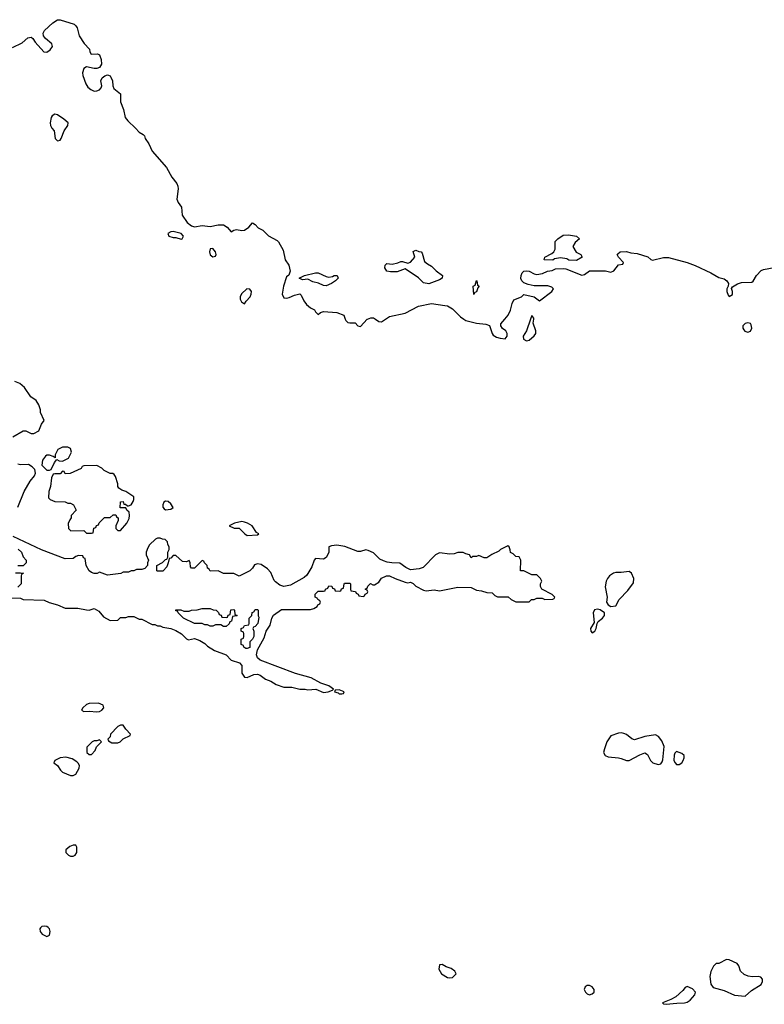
# Model space of a CAD drawing. Header units: inches. Extents: x 1861287 to 2052918, y 204622 to 437896.
# Tile 113 of 215: x 1950964 to 1956616, y 314798 to 322273. Entities that reach past the tile are written whole.
import ezdxf

# ---------------------------------------------------------------- set-up
doc = ezdxf.new("R2010")
doc.units = ezdxf.units.IN
doc.header["$MEASUREMENT"] = 0
doc.layers.add('B9351', color=7, linetype='Continuous')
doc.layers.add('B9352', color=7, linetype='Continuous')

msp = doc.modelspace()

# ---------------------------------------------------------------- linework, layer by layer
at = {"layer": 'B9351', "color": 5, "elevation": 140}
for points in [[(1953435.3, 320000), (1953438.8, 319990), (1953454.9, 319974.9), (1953470, 319970.4), (1953510.4, 319970.4), (1953530, 319948.2), (1953550, 319944.9), (1953601.3, 319998.7), (1953604.9, 320000)], [(1953664.6, 320000), (1953690, 319982), (1953710, 319979.1), (1953740.3, 320000)], [(1954334.2, 320000), (1954350, 319988.2), (1954432, 319970), (1954502.3, 319962.3), (1954530.6, 319950.6), (1954550, 319891), (1954559, 319879), (1954583, 319863), (1954610, 319854), (1954649.2, 319850.8), (1954665.2, 319870), (1954665.2, 319890), (1954654, 319910), (1954629.6, 319929.6), (1954615.3, 319950), (1954616.4, 319963.6), (1954647.3, 320000)], [(1954841.1, 320000), (1954810.4, 319910), (1954786, 319870), (1954787.9, 319847.9), (1954810, 319835.5), (1954830, 319840.4), (1954870, 319874), (1954881, 319890), (1954880.9, 319910), (1954861.2, 319970), (1954866.1, 320000)], [(1950912.9, 319107.1), (1950990, 319152), (1951010, 319152), (1951050, 319132), (1951070, 319132), (1951108.4, 319151.6), (1951130, 319202), (1951148.7, 319230), (1951122, 319290), (1951122, 319310), (1951110, 319348), (1951090, 319382), (1951048.7, 319410), (1951000.4, 319480.4), (1950966, 319510), (1950927.3, 319527.3)], [(1950950, 318571), (1950997, 318690), (1951042.9, 318770), (1951077, 318810), (1951082.7, 318830), (1951078.6, 318858.6), (1951058, 318878), (1951030, 318895.3), (1950970, 318894), (1950950, 318899)], [(1950903.6, 317883.6), (1950970, 317882), (1950990, 317872), (1951150, 317866), (1951187.5, 317847.5), (1951250.6, 317830.6), (1951310, 317806), (1951405.4, 317805.4), (1951471.6, 317791.6), (1951490, 317791.3), (1951530, 317802), (1951563.6, 317783.6), (1951599.6, 317739.6), (1951650, 317712), (1951710, 317714), (1951730, 317734), (1951770, 317734), (1951790, 317742), (1951830, 317742), (1951870, 317722), (1951890, 317722), (1951970, 317682), (1951990, 317682), (1952010, 317672), (1952030, 317671.3), (1952050, 317662), (1952110, 317651), (1952150, 317636), (1952192, 317610), (1952230, 317572), (1952245.4, 317565.4), (1952290, 317574.8), (1952330, 317561), (1952370, 317536), (1952390, 317516), (1952443.5, 317483.5), (1952530.5, 317450.5), (1952570, 317411.3), (1952632, 317390), (1952650.6, 317370.6), (1952651.3, 317311.3), (1952670, 317282), (1952690, 317278), (1952742, 317302), (1952770, 317304.7), (1952790, 317296), (1952830, 317266), (1952870, 317251), (1952910, 317224.7), (1952970, 317204.7), (1953030, 317204.7), (1953090, 317191), (1953130, 317191), (1953150, 317186), (1953211, 317191), (1953270, 317166), (1953306, 317170), (1953338, 317182), (1953346, 317190), (1953310, 317215.3), (1953250, 317235.3), (1953175.5, 317275.5), (1953058, 317310), (1952789.5, 317409.5), (1952769.4, 317429.4), (1952761.2, 317450), (1952768.7, 317490), (1952820.2, 317579.8), (1952835.3, 317630), (1952864.7, 317675.3), (1952879, 317730), (1952890, 317751), (1952950, 317794), (1953170, 317794), (1953196.4, 317803.6), (1953222, 317818), (1953226, 317830), (1953242, 317838), (1953246, 317850), (1953242, 317862), (1953226, 317870), (1953222, 317882), (1953206, 317890), (1953207.3, 317912.7), (1953230, 317934), (1953270, 317934), (1953282, 317938), (1953286, 317950), (1953302, 317958), (1953310, 317974), (1953332.7, 317972.7), (1953338, 317958), (1953352.7, 317952.7), (1953358, 317938), (1953390, 317934), (1953402, 317938), (1953407.3, 317952.7), (1953422, 317958), (1953426, 317990), (1953430, 317994), (1953470, 317994), (1953474, 317990), (1953474, 317950), (1953478, 317938), (1953512.7, 317932.7), (1953518, 317918), (1953532.7, 317912.7), (1953538, 317898), (1953570, 317894), (1953582, 317898), (1953587.3, 317912.7), (1953602, 317918), (1953606, 317930), (1953602, 317942), (1953586, 317950), (1953602, 317958), (1953607.3, 317972.7), (1953627.3, 317992.7), (1953643.6, 317983.6), (1953656.4, 317983.6), (1953690, 318002), (1953710, 318032), (1953748.4, 318051.6), (1953770, 318052), (1953814, 318030), (1953890, 318002), (1953910, 317998), (1953930, 318002), (1953950, 317992), (1953970, 317972), (1954030, 317942), (1954050, 317938), (1954110, 317944.7), (1954150, 317938), (1954290, 317964.7), (1954390, 317962), (1954430, 317942), (1954470, 317938), (1954510, 317924.7), (1954550, 317922), (1954570, 317902), (1954590, 317892), (1954671.6, 317891.6), (1954694, 317870), (1954730, 317854), (1954830, 317854), (1954848.4, 317871.6), (1954870, 317872), (1954890, 317882), (1954930, 317882), (1954950, 317872), (1955010, 317874), (1955022, 317878), (1955026, 317890), (1955006, 317910), (1954926, 317950), (1954918, 317970), (1954918, 317990), (1954926, 318010), (1954918, 318030), (1954890, 318058), (1954850, 318058), (1954790, 318088), (1954766, 318090), (1954768, 318170), (1954755.3, 318195.3), (1954730, 318198), (1954710, 318218), (1954688.9, 318228.9), (1954687.3, 318247.3), (1954678, 318270), (1954670, 318278), (1954614, 318250), (1954602, 318238), (1954547.1, 318212.9), (1954510, 318188), (1954490, 318188), (1954450, 318206), (1954430, 318198), (1954403.6, 318196.4), (1954390, 318188), (1954378, 318210), (1954350, 318217.2), (1954330, 318228.7), (1954290, 318228.7), (1954262.8, 318217.2), (1954230, 318215.1), (1954150, 318226), (1954120.7, 318210), (1954025.4, 318114.6), (1953996.9, 318103.1), (1953930, 318095.3), (1953894.6, 318114.6), (1953850, 318148), (1953789.1, 318149.1), (1953754, 318154), (1953724.1, 318164.1), (1953697.5, 318177.5), (1953650, 318225.2), (1953610, 318244), (1953590, 318248.7), (1953550, 318235.3), (1953530, 318235.3), (1953432.4, 318272.4), (1953370, 318282.9), (1953330, 318279.3), (1953311.3, 318270), (1953311.3, 318228.7), (1953291.1, 318188.9), (1953270, 318178), (1953210, 318182), (1953198, 318170), (1953180.7, 318119.3), (1953159, 318081), (1953143.1, 318056.9), (1953122.6, 318037.4), (1953019.7, 317980.3), (1952970, 317970.9), (1952939.3, 317979.3), (1952905.6, 318005.6), (1952896.4, 318016.4), (1952870, 318075.3), (1952844.7, 318104.7), (1952796.5, 318136.5), (1952770, 318142), (1952745.4, 318134.6), (1952730.9, 318109.1), (1952710, 318088), (1952630, 318048.7), (1952590, 318068), (1952510, 318068), (1952470, 318088), (1952410, 318086), (1952402, 318102), (1952388.4, 318108.4), (1952386, 318130), (1952366, 318150), (1952362, 318162), (1952350, 318166), (1952290, 318108), (1952268.4, 318108.4), (1952260.4, 318120.4), (1952258, 318150), (1952250, 318166), (1952230, 318158), (1952200.4, 318160.4), (1952150, 318206), (1952130, 318206), (1952110, 318186), (1952098, 318182), (1952092, 318150), (1952079.6, 318120.4), (1952054, 318090), (1952050, 318086), (1952010, 318086), (1952006, 318090), (1952006, 318130), (1952048.9, 318151.1), (1952070, 318174), (1952082, 318178), (1952087.3, 318192.7), (1952088.9, 318231.1), (1952098, 318250), (1952098, 318270), (1952088.4, 318288.4), (1952086, 318310), (1952067.3, 318327.3), (1952048.4, 318328.4), (1952030, 318338), (1952010, 318338), (1951994, 318330), (1951950, 318286), (1951936.9, 318263.1), (1951924.7, 318230), (1951924.7, 318210), (1951942, 318170), (1951934, 318150), (1951934, 318130), (1951912.7, 318107.3), (1951890, 318098), (1951850, 318098), (1951830, 318088), (1951810, 318088), (1951790, 318078), (1951750, 318078), (1951731.1, 318068.9), (1951630, 318055.3), (1951570, 318078), (1951550.9, 318069.1), (1951530, 318069), (1951510, 318075.3), (1951490, 318088.7), (1951468, 318130), (1951462, 318182), (1951447.3, 318187.3), (1951442, 318202), (1951410, 318206), (1951390, 318198), (1951370, 318182), (1951310, 318179), (1951130, 318249.2), (1950914, 318350)], [(1950953.4, 318253.4), (1950978, 318230), (1950990, 318194), (1951014, 318170), (1951012, 318150), (1950990, 318126), (1950950, 318126)], [(1950932.7, 318072.7), (1950970, 318074), (1950992, 318070), (1950978, 318062), (1950974, 318050), (1950974, 317990), (1950950, 317966)]]:
    msp.add_lwpolyline(points, dxfattribs=at)
for points in [[(1956492, 319972), (1956470, 319966), (1956454, 319950), (1956453.4, 319930), (1956459.3, 319919.3), (1956468.3, 319908.3), (1956490, 319900.5), (1956510, 319907.7), (1956520.7, 319930), (1956516.6, 319956.6), (1956510, 319966)], [(1951290, 319028.7), (1951254, 319010), (1951234, 318970), (1951234, 318946), (1951218, 318958), (1951190, 318968), (1951170, 318968), (1951159.6, 318960.4), (1951138, 318930), (1951132, 318890), (1951170, 318854), (1951190, 318854), (1951202, 318858), (1951228.4, 318911.6), (1951246, 318934), (1951263.6, 318923.6), (1951290, 318922), (1951334.6, 318945.4), (1951358, 318990), (1951350, 319018), (1951328.4, 319028.4)], [(1951550, 318888), (1951450, 318886), (1951438, 318882), (1951430, 318866), (1951347.3, 318827.3), (1951310, 318826), (1951302, 318842), (1951290, 318846), (1951270, 318826), (1951230, 318826), (1951218, 318822), (1951204.7, 318795.3), (1951198, 318730), (1951186, 318690), (1951183.6, 318643.6), (1951194, 318630), (1951230, 318614), (1951308.4, 318611.6), (1951330, 318602), (1951350, 318602), (1951372, 318590), (1951392, 318550), (1951354, 318510), (1951354, 318490), (1951343.6, 318476.4), (1951332.7, 318447.3), (1951334, 318410), (1951352.7, 318392.7), (1951450, 318394), (1951470, 318374), (1951510, 318374), (1951522, 318378), (1951527.3, 318412.7), (1951542, 318418), (1951547.3, 318432.7), (1951562, 318438), (1951567.3, 318452.7), (1951607.3, 318492.7), (1951650, 318494), (1951672.7, 318512.7), (1951692.7, 318512.7), (1951698, 318498), (1951711.6, 318491.6), (1951712, 318470), (1951694, 318430), (1951694, 318410), (1951710, 318394), (1951730, 318394), (1951778, 318450), (1951794, 318486), (1951798, 318510), (1951794, 318534), (1951778, 318550), (1951770, 318566), (1951727.3, 318567.3), (1951728.4, 318611.6), (1951750, 318614), (1951754, 318594), (1951766, 318594), (1951782, 318582), (1951790, 318582), (1951810, 318591), (1951825.4, 318614.6), (1951831.5, 318630), (1951829.3, 318650), (1951770, 318691.8), (1951740.2, 318700.2), (1951716.4, 318716.4), (1951708.9, 318728.9), (1951708.4, 318748.4), (1951690, 318806), (1951680.4, 318820.4), (1951670, 318828), (1951650, 318828), (1951606, 318850), (1951588.4, 318868.4)], [(1952070, 318617.2), (1952058, 318610), (1952051.3, 318590), (1952051.6, 318571.6), (1952059.6, 318559.6), (1952070, 318552), (1952110, 318558), (1952128, 318570), (1952110, 318597.2), (1952090, 318615.1)], [(1952650, 318464), (1952594, 318450), (1952554, 318430), (1952592.7, 318412.7), (1952630, 318412), (1952672, 318370), (1952690, 318358), (1952770, 318362), (1952778, 318370), (1952760.2, 318380.2), (1952728.7, 318430), (1952694, 318450), (1952670, 318458)], [(1955590, 318084.2), (1955530, 318076.5), (1955490, 318077.4), (1955470, 318070.7), (1955441.1, 318050), (1955424.6, 318030), (1955415.6, 318010), (1955407.4, 317967.4), (1955422, 317890), (1955418, 317850), (1955430.8, 317830.8), (1955450, 317818), (1955490, 317822), (1955515.1, 317870), (1955580.4, 317939.6), (1955621.7, 317998.3), (1955625.7, 318030), (1955607.1, 318070)], [(1952530, 317734), (1952542, 317738), (1952547.3, 317752.7), (1952562, 317758), (1952567.3, 317792.7), (1952590, 317794), (1952594, 317790), (1952598, 317758), (1952614, 317750), (1952610, 317746), (1952578, 317742), (1952572.7, 317707.3), (1952558, 317702), (1952552.7, 317687.3), (1952530, 317666), (1952510, 317666), (1952490, 317678), (1952450, 317678), (1952431.1, 317668.9), (1952410, 317668), (1952390, 317678), (1952370, 317678), (1952350, 317688), (1952290, 317688.7), (1952208, 317730), (1952166, 317770), (1952162, 317782), (1952150, 317786), (1952148, 317792), (1952187.3, 317792.7), (1952210, 317782), (1952250, 317782), (1952268.9, 317791.1), (1952310, 317792), (1952350, 317802), (1952410, 317802), (1952432.7, 317792.7), (1952454, 317790), (1952472.7, 317772.7), (1952478, 317758), (1952492.7, 317752.7), (1952498, 317738)], [(1952690, 317498), (1952680.4, 317500.4), (1952666, 317510), (1952662, 317522), (1952646, 317530), (1952646, 317570), (1952662, 317578), (1952666, 317590), (1952666, 317610), (1952662, 317622), (1952646, 317630), (1952646, 317650), (1952662, 317658), (1952670, 317674), (1952702, 317678), (1952706, 317690), (1952706, 317730), (1952726, 317750), (1952727.3, 317772.7), (1952742, 317778), (1952750, 317794), (1952770, 317794), (1952774, 317790), (1952774, 317746), (1952778, 317738), (1952771.3, 317690), (1952750, 317666), (1952738, 317662), (1952734, 317650), (1952742, 317630), (1952742, 317590), (1952732, 317570), (1952712, 317550), (1952710, 317508)], [(1955350, 317797.2), (1955327.7, 317792.3), (1955316, 317770), (1955323.6, 317696.4), (1955296, 317650), (1955298, 317630), (1955310, 317618), (1955330, 317632), (1955339, 317650), (1955346, 317690), (1955354.6, 317705.4), (1955388.7, 317730), (1955402, 317750), (1955402, 317770), (1955370, 317793.2)], [(1953390, 317186), (1953358, 317182), (1953354, 317170), (1953382, 317162), (1953390, 317154), (1953410, 317154), (1953422, 317158), (1953426, 317170)], [(1951563.1, 317083.1), (1951490, 317082), (1951470, 317075.3), (1951442, 317050), (1951434, 317030), (1951450, 317022), (1951490, 317024.7), (1951550, 317018), (1951570, 317021), (1951588, 317030), (1951602, 317050), (1951598, 317070)], [(1951750, 316918), (1951730, 316918), (1951710, 316908), (1951654, 316850), (1951651.6, 316828.4), (1951634, 316810), (1951638, 316798), (1951663.6, 316783.6), (1951710, 316782), (1951726, 316790), (1951750, 316814), (1951802, 316838), (1951806, 316850), (1951770, 316886)], [(1951570, 316806), (1951550, 316798), (1951530, 316798), (1951514, 316790), (1951474, 316750), (1951474, 316710), (1951490, 316694), (1951510, 316694), (1951536.4, 316723.6), (1951547.3, 316752.7), (1951586, 316790)], [(1955530, 316859), (1955510, 316855.3), (1955450, 316835.3), (1955420.7, 316790), (1955402.3, 316737.7), (1955396.4, 316710), (1955407.8, 316687.8), (1955430, 316675.8), (1955510, 316668.5), (1955530, 316664.9), (1955570, 316648), (1955590, 316648), (1955670, 316693), (1955710, 316706.8), (1955730, 316694.8), (1955752.2, 316650), (1955770, 316632.2), (1955810, 316618), (1955830, 316623.1), (1955841.8, 316638.2), (1955846.6, 316653.4), (1955854.7, 316754.7), (1955838.3, 316798.3), (1955813.2, 316830), (1955790, 316844.5), (1955708.7, 316831.3), (1955630, 316806), (1955610, 316813.2), (1955570, 316845.2), (1955550, 316854)], [(1955950, 316717.2), (1955935.9, 316704.1), (1955930.4, 316689.6), (1955930.3, 316650), (1955939.5, 316630), (1955950, 316619.5), (1955970, 316618.7), (1955989.4, 316630), (1956000.5, 316650), (1956007, 316670), (1956006.3, 316686.3), (1955990, 316702.7)], [(1951315.1, 316675.1), (1951270.5, 316669.5), (1951231.3, 316650), (1951222, 316630), (1951250, 316611), (1951274.4, 316574.4), (1951290, 316560.7), (1951350, 316534), (1951370, 316534), (1951390, 316544), (1951415.3, 316590), (1951418, 316610), (1951409, 316629), (1951398, 316638), (1951361.5, 316661.5)], [(1951390, 316006), (1951370, 316006), (1951343.6, 315996.4), (1951314, 315970), (1951314, 315950), (1951334, 315930), (1951350, 315922), (1951370, 315922), (1951386, 315930), (1951398, 315950), (1951398, 315990)], [(1951150, 315392), (1951132.4, 315387.6), (1951122, 315378), (1951118, 315370), (1951120.4, 315350), (1951135.5, 315330), (1951170, 315312.7), (1951190, 315322.8), (1951194.7, 315350), (1951189.6, 315370), (1951180.8, 315380.8), (1951170, 315389.6)], [(1954170, 315099), (1954150, 315098), (1954145.8, 315065.8), (1954164.7, 315030), (1954210, 315001), (1954230, 314998), (1954250, 315002), (1954278, 315030), (1954268, 315050), (1954238, 315070), (1954202, 315082)], [(1956330, 315139), (1956271.1, 315108.9), (1956250, 315108), (1956230, 315088.7), (1956210, 315048), (1956203, 315010), (1956210, 314952), (1956226.4, 314926.4), (1956310, 314901.6), (1956390, 314867.3), (1956470, 314861), (1956518.4, 314901.6), (1956592.5, 314947.5), (1956602.7, 314970), (1956601.2, 314990), (1956590, 315004), (1956570, 315009.2), (1956526.3, 315006.3), (1956492.5, 315012.5), (1956464.1, 315024.1), (1956435.3, 315050), (1956422, 315090), (1956410, 315108), (1956350, 315135.3)], [(1955290, 314942), (1955270, 314940.7), (1955256.3, 314930), (1955248.4, 314910), (1955258, 314890), (1955270, 314878), (1955290, 314870.6), (1955310, 314876.3), (1955323.7, 314890), (1955323.7, 314910), (1955309.2, 314930)], [(1956030, 314932.7), (1956015.3, 314924.7), (1955998, 314902), (1955945.4, 314854.6), (1955906.4, 314833.6), (1955842, 314810), (1955850, 314802), (1955870, 314798), (1955952.1, 314807.9), (1956010, 314808), (1956030, 314814), (1956052.7, 314830), (1956089.2, 314870), (1956093.2, 314890), (1956070, 314914.5)]]:
    msp.add_lwpolyline(points, close=True, dxfattribs=at)
at = {"layer": 'B9352', "color": 5, "elevation": 140}
for points in [[(1950910, 322062), (1950981.9, 322098.1), (1951024.9, 322135.1), (1951050, 322140.9), (1951063.7, 322130), (1951081.6, 322101.6), (1951148.1, 322028.1), (1951170, 322026), (1951196, 322044), (1951214.2, 322070), (1951207.6, 322090), (1951159.1, 322130), (1951143.5, 322150), (1951141.3, 322170), (1951153.3, 322190), (1951214.7, 322250), (1951250, 322271.2), (1951270, 322272.9), (1951377.7, 322237.7), (1951390, 322227.2), (1951399.3, 322210), (1951414.9, 322150), (1951452.4, 322092.4), (1951494.9, 322050), (1951495.5, 322030), (1951506, 322010), (1951554.8, 322014.8), (1951570, 322006.4), (1951582.7, 321970), (1951583.8, 321936.2), (1951570, 321909.7), (1951550, 321901.8), (1951530, 321901.5), (1951470, 321914.2), (1951450, 321902.9), (1951440.2, 321870), (1951442.8, 321850), (1951464.9, 321784.9), (1951481, 321761), (1951503.1, 321743.1), (1951530, 321731), (1951550, 321733), (1951570, 321740.8), (1951583.5, 321756.5), (1951588.6, 321770), (1951579.7, 321810), (1951589, 321831), (1951610, 321847.2), (1951630, 321854), (1951650, 321845.7), (1951656.7, 321836.7), (1951667.5, 321810), (1951671.8, 321770), (1951679.4, 321750), (1951727.9, 321710), (1951729.1, 321649.1), (1951751.7, 321590), (1951765.3, 321530), (1951784.2, 321504.2), (1951844.1, 321450), (1951870, 321419.6), (1951901.3, 321401.3), (1951910.4, 321390.4), (1951915.8, 321370), (1951943.6, 321330), (1951970, 321275.5), (1952078.4, 321150), (1952118.3, 321078.3), (1952155.7, 321030), (1952164.3, 321010), (1952166.4, 320990), (1952157.4, 320910), (1952165.6, 320885.6), (1952192.1, 320850), (1952197.1, 320790), (1952234.4, 320734.4), (1952266.8, 320706.8), (1952290, 320700.3), (1952350, 320711.3), (1952410, 320702.3), (1952470, 320716.8), (1952510, 320715.5), (1952538.5, 320698.5), (1952570, 320662.8), (1952590, 320674.8), (1952610, 320679.1), (1952650, 320672.2), (1952670, 320674), (1952703.3, 320696.7), (1952730, 320731.3), (1952750, 320718), (1952773.4, 320693.4), (1952810, 320674), (1952851.8, 320631.8), (1952917.5, 320597.5), (1952927.5, 320587.5), (1952963, 320523), (1952979.1, 320450), (1953006.8, 320410), (1953016.9, 320363.1), (1953006, 320334), (1952990, 320322), (1952967, 320250), (1952956.3, 320190), (1952970, 320161), (1952990, 320158.8), (1953010, 320162.8), (1953050, 320180.7), (1953090.8, 320190.8), (1953101, 320181), (1953119.8, 320139.8), (1953141, 320110), (1953170, 320086), (1953202, 320070), (1953210, 320054), (1953230, 320034), (1953246, 320050), (1953270, 320058), (1953370, 320050.6), (1953424.7, 320030), (1953435.3, 320000)], [(1954647.3, 320000), (1954671.5, 320028.5), (1954690, 320066.8), (1954701.1, 320118.9), (1954714.9, 320145.1), (1954774, 320170), (1954790, 320186), (1954868.7, 320168.7), (1954910, 320138.8), (1955002, 320210), (1955015.3, 320230), (1955003.1, 320243.1), (1954972.9, 320252.9), (1954870, 320253.2), (1954822.7, 320262.7), (1954790, 320275.3), (1954775.3, 320290), (1954768.9, 320308.9), (1954770, 320332), (1954777.2, 320350), (1954790, 320362.8), (1954810, 320367.3), (1954830, 320364.9), (1954870, 320343), (1954890, 320338), (1954933.1, 320346.9), (1954970, 320362.8), (1955006, 320370), (1955030, 320382), (1955090, 320384.7), (1955110, 320382), (1955230, 320334), (1955250, 320339.1), (1955290, 320366.8), (1955410, 320367.3), (1955450, 320357.1), (1955474.7, 320365.3), (1955510, 320412), (1955542, 320418), (1955546, 320430), (1955509.1, 320469.1), (1955499, 320490), (1955503.7, 320496.3), (1955522, 320510), (1955570, 320513.4), (1955603.6, 320503.6), (1955650, 320497.8), (1955731.8, 320471.8), (1955753.4, 320453.4), (1955767.7, 320447.7), (1955850, 320468.2), (1955888.2, 320468.2), (1956030, 320430.3), (1956090, 320407), (1956211, 320350), (1956270, 320316), (1956310, 320304.7), (1956331, 320290), (1956344.7, 320270), (1956342, 320250), (1956332, 320230), (1956332, 320210), (1956341, 320181), (1956350, 320172), (1956373.2, 320186.8), (1956375.3, 320210), (1956368, 320232), (1956375.3, 320244.7), (1956413.6, 320266.4), (1956443.5, 320276.5), (1956520.2, 320279.8), (1956531.9, 320288.1), (1956555.6, 320330), (1956592.7, 320370), (1956610, 320376.9), (1956690, 320390.4)], [(1953740.3, 320000), (1953770, 320020.5), (1953890, 320044.4), (1953990, 320098.3), (1954090, 320119), (1954190, 320104), (1954210, 320100.3), (1954250, 320077.8), (1954310, 320018), (1954334.2, 320000)], [(1953604.9, 320000), (1953630, 320009.2), (1953650, 320010.3), (1953664.6, 320000)], [(1954866.1, 320000), (1954867.3, 320007.3), (1954850, 320026), (1954841.1, 320000)]]:
    msp.add_lwpolyline(points, dxfattribs=at)
for points in [[(1951230, 321556.3), (1951210, 321542.9), (1951203.6, 321530), (1951196.2, 321490), (1951197.6, 321470), (1951206.9, 321450), (1951224.7, 321430), (1951233.8, 321370), (1951250, 321354.5), (1951270, 321357.6), (1951279.8, 321370), (1951300.3, 321430), (1951329.7, 321470), (1951332.3, 321490), (1951298.4, 321518.4), (1951250, 321549.6)], [(1952130, 320663.9), (1952110, 320663.5), (1952088.9, 320650), (1952096.3, 320630), (1952130, 320620.2), (1952150, 320620.3), (1952190, 320605.8), (1952198.4, 320610), (1952206.3, 320630), (1952190, 320650.9)], [(1955190, 320446), (1955132.7, 320447.3), (1955116.4, 320456.4), (1955070, 320464), (1955023.6, 320456.4), (1955010, 320448), (1954946, 320450), (1954948.9, 320471.1), (1955003.1, 320496.9), (1955018, 320510), (1955028, 320530), (1955028, 320590), (1955048, 320610), (1955090, 320638), (1955130, 320640.7), (1955190.8, 320630), (1955212.4, 320610), (1955179.1, 320580.9), (1955162, 320550), (1955186.8, 320506.8), (1955222, 320490), (1955234, 320470)], [(1952430, 320535.1), (1952410, 320534), (1952405.7, 320510), (1952409, 320489), (1952430, 320473.4), (1952450, 320478), (1952454.5, 320490), (1952449.4, 320510)], [(1954070, 320267.8), (1954030, 320276), (1953990, 320314), (1953890, 320382), (1953830, 320359.3), (1953778.6, 320358.6), (1953750, 320364), (1953735.3, 320390), (1953738, 320410), (1953750, 320422), (1953790, 320418), (1953833.2, 320426.8), (1953856.9, 320436.9), (1953870, 320438), (1953910, 320424.7), (1953930, 320431.3), (1953962, 320470), (1953950, 320514), (1953970, 320522), (1953992.7, 320512.7), (1954011.6, 320511.6), (1954019.6, 320499.6), (1954036.8, 320436.8), (1954058.4, 320418.4), (1954090, 320401.6), (1954126.3, 320366.3), (1954173.7, 320330), (1954170.4, 320310), (1954150, 320297.6)], [(1953310, 320318.8), (1953337.2, 320322.8), (1953350, 320331), (1953374, 320330), (1953382, 320310), (1953362, 320290), (1953330, 320269.3), (1953290, 320253.2), (1953270, 320254), (1953232.5, 320272.5), (1953190, 320284), (1953150, 320302), (1953110, 320298), (1953086, 320310), (1953126, 320330), (1953210, 320350.7), (1953230.5, 320350.5), (1953290, 320322.8)], [(1952687.7, 320230), (1952648.3, 320191.7), (1952637.1, 320170), (1952638, 320150), (1952646.8, 320130), (1952670, 320114.8), (1952682.7, 320137.3), (1952712.8, 320170), (1952722, 320190), (1952722.6, 320210), (1952710, 320227.6)], [(1954410, 320186), (1954406, 320250), (1954422, 320258), (1954430, 320294), (1954434, 320290), (1954438, 320258), (1954452, 320250), (1954442, 320238), (1954430, 320206), (1954418, 320202)]]:
    msp.add_lwpolyline(points, close=True, dxfattribs=at)

doc.saveas('drawing.dxf')
